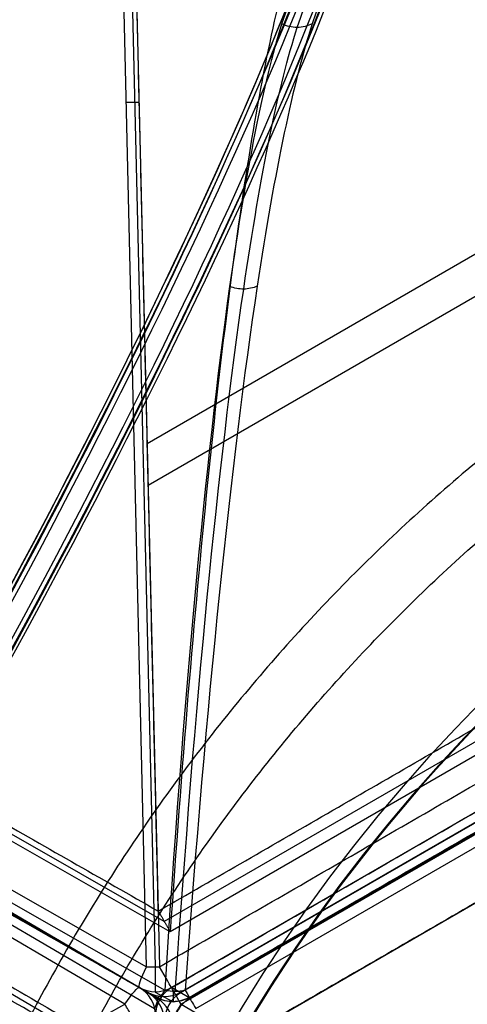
# Model space of a CAD drawing. Header units: millimetres. Extents: x -273 to 273, y -262 to 262.
# Tile 32 of 256: x -100 to -72, y 52 to 114. Entities that reach past the tile are written whole.
import ezdxf

# ---------------------------------------------------------------- set-up
doc = ezdxf.new("R2010")
doc.units = ezdxf.units.MM
doc.header["$MEASUREMENT"] = 0
doc.layers.add('Default', color=7, linetype='Continuous', true_color=0x000000)

# ---------------------------------------------------------------- blocks, each defined once
blk = doc.blocks.new('Block 02')
at = {"layer": 'Default', "color": 7, "true_color": 0xecf1ef}
for p, q in [((-180.598, -103.62, 937.587), (-92.083, -53.174, 951.791)), ((-91.524, -52.868, 944.821), (-92.628, -53.471, 958.583)), ((-91.645, -53.211, 958.674), (-90.541, -52.608, 944.911)), ((-90.641, -53.482, 958.742), (-89.537, -52.879, 944.98)), ((-89.534, -52.874, 944.824), (-1.023, -103.975, 944.824)), ((-92.628, -53.472, 958.586), (-181.699, -104.234, 944.293)), ((-91.04, -53.313, 943.384), (-178.984, -103.434, 929.272)), ((-0.997, -105.238, 958.742), (-90.641, -53.482, 958.742)), ((-90.091, -53.182, 951.882), (-1.011, -104.612, 951.882)), ((-1.281, -104.421, 943.484), (-89.791, -53.32, 943.484)), ((-181.257, -105.538, 946.167), (-92.186, -54.775, 960.46)), ((-92.186, -54.775, 960.46), (-94.715, -162.139, 984.622)), ((-91.638, -54.77, 960.538), (-94.167, -162.134, 984.7)), ((-93.919, -162.143, 984.686), (-91.39, -54.779, 960.524)), ((-90.717, -56.95, 946.95), (-176.917, -106.077, 933.118)), ((-3.962, -107.038, 946.95), (-90.717, -56.95, 946.95)), ((-91.088, -57.593, 951.544), (-177.288, -106.72, 937.712)), ((-4.333, -107.681, 951.544), (-91.088, -57.593, 951.544)), ((-92.094, -84.676, 967.252), (-27.285, -122.094, 967.252)), ((-92.143, -87.27, 962.673), (-29.507, -123.433, 962.673))]:
    blk.add_line(p, q, dxfattribs=at)
at = {"layer": 'Default', "color": 7, "true_color": 0xecf1ef, "extrusion": (-0.079889, -0.043664, 0.995847)}
for centre, start, end in [((4.497, -19.173, 964.337), 121.23534, 181.01205), ((4.497, -19.173, 957.415), 121.23534, 181.01205), ((4.497, -19.173, 950.517), 151.24071, 181.01205), ((4.497, -19.173, 950.517), 121.23534, 151.24071)]:
    blk.add_arc(centre, 2, start, end, dxfattribs=at)
at = {"layer": 'Default', "color": 7, "true_color": 0xecf1ef, "extrusion": (0.860486, 0.490405, 0.138084)}
for centre, start, end in [((-2.614, 950.368, 25.784), 313.3854, 359.90697), ((-2.592, 964.172, 26.438), 359.90697, 71.06249)]:
    blk.add_arc(centre, 2, start, end, dxfattribs=at)
at = {"layer": 'Default', "color": 7, "true_color": 0xecf1ef}
for centre, start, end in [((-90.534, -54.606, 944.824), 90, 118.64017), ((-90.534, -54.606, 944.824), 60.00716, 90), ((-91.638, -55.209, 958.586), 118.63992, 119.67951)]:
    blk.add_arc(centre, 2, start, end, dxfattribs=at)
at = {"layer": 'Default', "color": 7, "true_color": 0xecf1ef, "extrusion": (1, 0, 0)}
for centre, start, end in [((-54.606, 944.824, -90.534), 0, 2.51056), ((-54.606, 944.824, -90.534), 312.68259, 0), ((-55.209, 958.586, -91.638), 2.50997, 77.31715)]:
    blk.add_arc(centre, 2, start, end, dxfattribs=at)
at = {"layer": 'Default', "color": 7, "true_color": 0xecf1ef, "extrusion": (0.866025, -0.5, 2.16369e-13)}
blk.add_arc((-92.557, 944.824, -51.102), 2, 317.94318, 4.46475, dxfattribs=at)
at = {"layer": 'Default', "color": 7, "true_color": 0xecf1ef, "extrusion": (0.866025, -0.5, 6.73678e-13)}
blk.add_arc((-93.631, 958.586, -51.756), 2, 4.46475, 75.62027, dxfattribs=at)
at = {"layer": 'Default', "color": 7, "true_color": 0xecf1ef, "extrusion": (0.022976, 0.975342, -0.219501)}
for centre in [(90.312, 922.62, -266.364), (90.312, 922.62, -321.398)]:
    blk.add_arc(centre, 2, 73.78692, 96.83867, dxfattribs=at)
at = {"layer": 'Default', "color": 7, "true_color": 0xecf1ef}
for points, degree in [([(-179.468, -102.989, 930.708), (-135.496, -77.928, 937.764), (-91.524, -52.868, 944.821)], 2), ([(-89.537, -52.879, 944.98), (-45.281, -78.43, 944.98), (-1.026, -103.981, 944.98)], 2), ([(-92.628, -53.471, 958.583), (-137.163, -78.853, 951.437), (-181.699, -104.234, 944.291)], 2), ([(-89.791, -53.32, 943.484), (-89.988, -53.273, 943.42), (-90.407, -53.225, 943.336), (-90.835, -53.269, 943.352), (-91.04, -53.313, 943.384)], 3), ([(-91.39, -54.779, 960.524), (-46.567, -80.657, 960.524), (-1.745, -106.535, 960.524)], 2), ([(-91.459, -58.235, 956.138), (-91.088, -57.593, 951.544), (-90.717, -56.95, 946.95)], 2), ([(-177.659, -107.362, 942.306), (-134.559, -82.799, 949.222), (-91.459, -58.235, 956.138)], 2), ([(-91.459, -58.235, 956.138), (-92.689, -110.454, 967.89), (-93.919, -162.673, 979.642)], 2), ([(-91.459, -58.235, 956.138), (-48.081, -83.279, 956.138), (-4.704, -108.323, 956.138)], 2), ([(-85.315, -97.024, 887.28), (-85.574, -96.913, 887.201), (-86.151, -96.794, 887.094), (-86.739, -96.906, 887.108), (-87.009, -97.015, 887.144)], 3), ([(-95.17, -162.398, 984.549), (-138.214, -133.968, 965.358), (-181.257, -105.538, 946.167)], 2), ([(-181.652, -106.221, 946.039), (-138.608, -134.651, 965.231), (-95.565, -163.081, 984.422)], 2), ([(-177.659, -107.362, 942.306), (-135.789, -135.017, 960.974), (-93.919, -162.673, 979.642)], 2), ([(-93.919, -162.673, 979.642), (-49.311, -135.498, 967.89), (-4.704, -108.323, 956.138)], 2), ([(-81.893, -113.327, 844.57), (-82.178, -113.174, 844.51), (-82.828, -113.01, 844.419), (-83.487, -113.167, 844.405), (-83.779, -113.316, 844.419)], 3)]:
    blk.add_open_spline(points, degree=degree, dxfattribs=at)
for points, knots in [([(-91.04, -53.313, 943.384), (-89.903, -71.306, 926.824), (-87.621, -96.043, 894.977), (-83.82, -115.214, 844.7), (-81.484, -118.577, 814.844), (-80.303, -118.311, 800.009)], [-189.353565, -189.353565, -189.353565, -189.353565, -118.576327, -71.391502, -24.206688, -24.206688, -24.206688, -24.206688]), ([(-90.409, -53.248, 943.361), (-89.184, -71.214, 926.794), (-86.774, -95.891, 894.945), (-82.863, -114.981, 844.72), (-80.498, -118.321, 814.915), (-79.312, -118.053, 800.109)], [0, 0, 0, 0, 70.213783, 117.022971, 163.815805, 163.815805, 163.815805, 163.815805]), ([(-78.321, -118.322, 800.168), (-79.516, -118.588, 815.002), (-81.918, -115.225, 844.853), (-85.945, -96.052, 895.111), (-88.48, -71.314, 926.938), (-89.791, -53.32, 943.484)], [-1314.671432, -1314.671432, -1314.671432, -1314.671432, -1267.486613, -1220.301783, -1149.524555, -1149.524555, -1149.524555, -1149.524555]), ([(-79.304, -123.502, 799.627), (-80.422, -123.777, 813.586), (-81.523, -122.381, 827.436), (-83.652, -116.509, 854.474), (-84.684, -112.023, 867.687), (-86.638, -100.301, 892.938), (-87.555, -93.114, 904.897), (-89.246, -76.552, 927.196), (-90.021, -67.175, 937.536), (-90.717, -56.95, 946.95)], [709.935271, 709.935271, 709.935271, 709.935271, 752.393422, 752.393422, 794.836466, 794.836466, 837.156729, 837.156729, 879.495751, 879.495751, 879.495751, 879.495751]), ([(-95.218, -126.812, 797.616), (-97.952, -127.963, 812.202), (-106.762, -128.289, 841.019), (-133.062, -121.941, 887.685), (-160.409, -111.489, 915.51), (-178.984, -103.434, 929.272)], [-1314.671432, -1314.671432, -1314.671432, -1314.671432, -1267.48661, -1220.301788, -1149.524555, -1149.524555, -1149.524555, -1149.524555]), ([(-179.602, -104.505, 929.072), (-161.114, -112.71, 915.282), (-133.892, -123.378, 887.417), (-107.703, -129.92, 840.715), (-98.926, -129.65, 811.887), (-96.2, -128.512, 797.299)], [-189.353565, -189.353565, -189.353565, -189.353565, -118.576327, -71.391502, -24.206688, -24.206688, -24.206688, -24.206688]), ([(-179.336, -103.929, 929.09), (-160.825, -112.044, 915.297), (-133.59, -122.572, 887.432), (-107.423, -128.978, 840.779), (-98.659, -128.671, 812.001), (-95.937, -127.527, 797.441)], [0, 0, 0, 0, 70.213786, 117.022976, 163.815812, 163.815812, 163.815812, 163.815812]), ([(-91.227, -130.297, 797.714), (-93.775, -131.387, 811.443), (-97.716, -131.61, 824.838), (-108.073, -130.427, 850.555), (-114.502, -129.017, 862.902), (-129.456, -124.704, 886.067), (-137.923, -121.82, 896.814), (-156.387, -114.817, 916.422), (-166.385, -110.696, 925.281), (-176.917, -106.077, 933.118)], [709.935271, 709.935271, 709.935271, 709.935271, 752.393422, 752.393422, 794.836466, 794.836466, 837.156729, 837.156729, 879.495751, 879.495751, 879.495751, 879.495751])]:
    blk.add_open_spline(points, degree=3, knots=knots, dxfattribs=at)
blk = doc.blocks.new('Block 01')
at = {"layer": 'Default', "color": 9, "true_color": 0xbfbfbf, "extrusion": (0.85774, 0.495217, 0.137993)}
for centre, radius, start, end in [((0, 799.967, -26.613), 81, 196.22804, 341.76564), ((0, 799.967, -26.913), 80.7, 196.27205, 342.5651), ((0, 799.967, -25.213), 79, 196.52788, 343.47212), ((0, 799.967, -25.213), 79, 196.52788, 343.47212), ((0, 799.967, -24.913), 79.3, 196.48192, 343.51808), ((0, 799.967, -25.213), 81, 200.16577, 339.55352), ((0, 799.967, -24.913), 80.7, 199.81263, 339.86117), ((0, 799.967, -26.913), 79.3, 196.48192, 343.51808), ((0, 799.967, -26.613), 79, 196.52788, 343.47212), ((0, 799.967, -26.613), 79, 196.52788, 343.47212), ((0, 799.967, -26.913), 79.3, 196.48192, 285.67347)]:
    blk.add_arc(centre, radius, start, end, dxfattribs=at)

msp = doc.modelspace()

# ---------------------------------------------------------------- linework, layer by layer
at = {"layer": 'Default', "color": 9, "true_color": 0xbfbfbf}
for p, q in [((-181.119, 105.239, -744.293), (-92.622, 53.483, -758.586)), ((-90.644, 53.488, -758.906), (-1, 105.244, -758.906)), ((-92.091, 53.159, -751.791), (-180.036, 104.593, -737.587)), ((-0.997, 104.586, -751.886), (-90.076, 53.156, -751.886)), ((-93.529, 52.448, -760.46), (-182.027, 104.204, -746.167)), ((-0.4, 104.204, -760.74), (-90.044, 52.448, -760.74)), ((-179.068, 103.288, -729.272), (-91.69, 52.186, -743.384)), ((-89.137, 52.186, -743.589), (-0.626, 103.288, -743.589)), ((-181.066, 100.176, -737.712), (-95.421, 50.088, -751.544)), ((-86.755, 50.088, -747.586), (0, 100.176, -747.586)), ((-86.755, 50.088, -752.24), (0, 100.176, -752.24)), ((-92.621, 53.482, -758.583), (-91.547, 52.828, -744.821)), ((-89.507, 52.828, -744.984), (-90.641, 53.482, -758.742)), ((-187.774, 0.956, -784.622), (-93.529, 52.448, -760.46)), ((-90.044, 52.448, -760.74), (-0.857, 0.956, -799.62))]:
    msp.add_line(p, q, dxfattribs=at)
for centre, radius, start, end in [((0, 0), 100.85, 0.00252, 180), ((0, 0, -44), 100.85, 0.00252, 180), ((0, 0, -22), 100.85, 0.00252, 270), ((0, 0, -44), 100.05, 0.00252, 180), ((0, 0), 100.05, 0.00252, 180), ((0, 0, -22), 100.05, 0.00252, 270), ((0, 0, -3), 100, 121.74534, 178.82291), ((0, 0), 100, 121.74534, 178.82291), ((0, 0, -1.5), 100, 121.74534, 178.82291), ((-93.631, 51.756, -758.586), 2, 58.64868, 59.67953), ((-89.644, 51.756, -758.906), 2, 120.00725, 180), ((-92.557, 51.102, -744.824), 2, 0, 58.64868)]:
    msp.add_arc(centre, radius, start, end, dxfattribs=at)
at = {"layer": 'Default', "color": 9, "true_color": 0xbfbfbf, "extrusion": (0.854946, -0.5, -0.138084)}
for centre, start, end in [((-2.592, -766.088, -1.179), 288.93751, 0.09303), ((-2.614, -752.284, -1.833), 0.09303, 46.6146)]:
    msp.add_arc(centre, 2, start, end, dxfattribs=at)
at = {"layer": 'Default', "color": 9, "true_color": 0xbfbfbf, "extrusion": (0.077758, -0.047354, 0.995847)}
for centre in [(-4.497, 37.381, -765.168), (-4.497, 37.381, -758.257), (-4.497, 37.381, -751.348)]:
    msp.add_arc(centre, 2, 301.23534, 1.01205, dxfattribs=at)
at = {"layer": 'Default', "color": 9, "true_color": 0xbfbfbf, "extrusion": (0.08202, -0.047354, 0.995505)}
for centre in [(0, 31.172, -765.299), (0, 31.172, -758.362), (0, 31.172, -751.479)]:
    msp.add_arc(centre, 2, 60.11165, 119.88835, dxfattribs=at)
at = {"layer": 'Default', "color": 9, "true_color": 0xbfbfbf, "extrusion": (0.866025, 0.5, -1.03285e-13)}
msp.add_arc((89.644, -758.906, -51.756), 2, 293.55448, 4.71, dxfattribs=at)
at = {"layer": 'Default', "color": 9, "true_color": 0xbfbfbf, "extrusion": (0.866025, 0.5, 1.23679e-13)}
msp.add_arc((88.511, -745.149, -51.102), 2, 4.71, 51.23157, dxfattribs=at)
at = {"layer": 'Default', "color": 9, "true_color": 0xbfbfbf, "extrusion": (0.856159, 0.467773, 0.219501)}
msp.add_arc((90.312, -727.497, -222.464), 2, 263.16133, 286.21308, dxfattribs=at)
at = {"layer": 'Default', "color": 9, "true_color": 0xbfbfbf, "extrusion": (0.810207, -0.467773, -0.353204)}
msp.add_arc((0, -746.553, 171.209), 2, 258.47412, 281.52588, dxfattribs=at)
at = {"layer": 'Default', "color": 9, "true_color": 0xbfbfbf}
for points, knots in [([(-112.053, 0, -41.671), (-112.053, -112.053, -41.671), (0, -112.053, -41.671), (112.053, -112.053, -41.671), (112.053, 0, -41.671), (112.053, 112.053, -41.671), (0, 112.053, -41.671)], [-528.036741, -528.036741, -528.036741, -352.024494, -352.024494, -176.012247, -176.012247, 0, 0, 0]), ([(0, 108.256, -41.671), (108.256, 108.256, -41.671), (108.256, 0, -41.671), (108.256, -108.256, -41.671), (0, -108.256, -41.671), (-108.256, -108.256, -41.671), (-108.256, 0, -41.671)], [0, 0, 0, 170.047569, 170.047569, 340.095138, 340.095138, 510.142707, 510.142707, 510.142707])]:
    msp.add_rational_spline(points, [1, 0.707106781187, 1, 0.707106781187, 1, 0.707106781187, 1], degree=2, knots=knots, dxfattribs=at)
for points in [[(0, 112.053, -41.671), (-112.053, 112.053, -41.671), (-112.053, 0, -41.671)], [(-108.256, 0, -41.671), (-108.256, 108.256, -41.671), (0, 108.256, -41.671)]]:
    msp.add_rational_spline(points, [1, 0.707106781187, 1], degree=2, dxfattribs=at)
for points in [[(-181.119, 105.238, -744.29), (-136.87, 79.36, -751.437), (-92.621, 53.482, -758.583)], [(-90.641, 53.482, -758.742), (-45.819, 79.36, -758.742), (-0.997, 105.238, -758.742)], [(-91.547, 52.828, -744.821), (-135.236, 78.379, -737.764), (-178.925, 103.93, -730.708)], [(-0.997, 103.93, -744.984), (-45.252, 78.379, -744.984), (-89.507, 52.828, -744.984)], [(-96.163, 50.088, -756.138), (-138.985, 75.132, -749.222), (-181.808, 100.176, -742.306)], [(-180.324, 100.176, -733.118), (-137.501, 75.132, -740.034), (-94.679, 50.088, -746.95)], [(0, 100.176, -756.893), (-43.377, 75.132, -756.893), (-86.755, 50.088, -756.893)]]:
    msp.add_open_spline(points, degree=2, dxfattribs=at)

# ---------------------------------------------------------------- block references
at = {"layer": 'Default', "color": 7, "true_color": 0xecf1ef, "extrusion": (0, 0, -1), "rotation": 180}
msp.add_blockref('Block 02', (0, 0, -200), dxfattribs=at)
at = {"layer": 'Default', "color": 9, "true_color": 0xbfbfbf, "extrusion": (0, 0, -1), "rotation": 180}
msp.add_blockref('Block 01', (0, 0, -200), dxfattribs=at)

doc.saveas('drawing.dxf')
